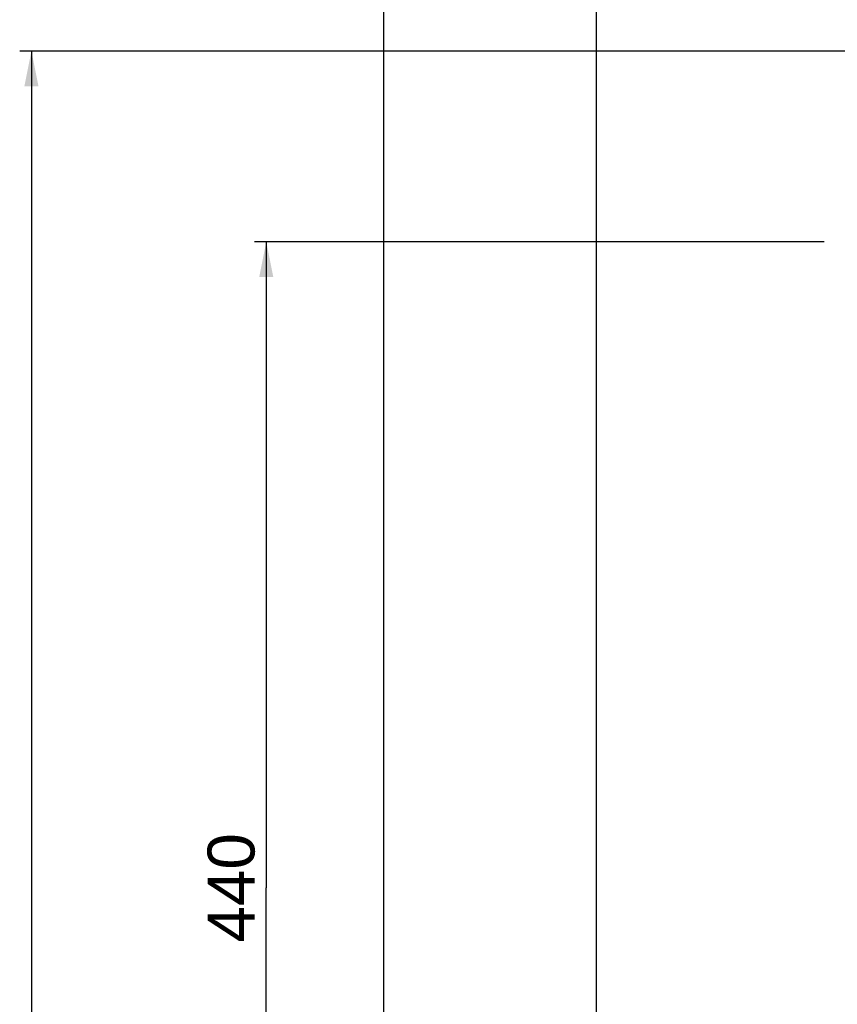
# Model space of a CAD drawing. Header units: millimetres. Extents: x 12 to 2508, y 25 to 1770.
# Tile 28 of 53: x 1258 to 1537, y 1037 to 1373. Entities that reach past the tile are written whole.
import ezdxf

# ---------------------------------------------------------------- set-up
doc = ezdxf.new("R2010")
doc.units = ezdxf.units.MM
for name, color, linetype in [('ARM1_ABL4', 7, 'Continuous'), ('ARM1_PIPE_PBL5', 7, 'Continuous'), ('FLANGE_E_PBL3', 7, 'Continuous'), ('HOLDER_S_PBL18', 7, 'Continuous'), ('MODULE_S_ABL17', 7, 'Continuous'), ('MODULE_S_ABL2', 7, 'Continuous'), ('new_view_6_VBL0', 7, 'Continuous')]:
    doc.layers.add(name, color=color, linetype=linetype)
doc.styles.get("Standard").update_dxf_attribs({"font": 'arial.ttf'})
doc.dimstyles.new('DIMSTYLE_4', dxfattribs={"dimtxt": 16, "dimasz": 12, "dimexe": 1, "dimexo": 0.5, "dimgap": 1, "dimtad": 1, "dimdsep": 46, "dimtxsty": 'Standard', "dimblk": '_FILLED', "dimblk1": '_FILLED', "dimblk2": '_FILLED', "dimcen": 0.09, "dimclrt": 134, "dimazin": 2, "dimtp": 0.5, "dimtm": 0.5, "dimtfac": 1, "dimtofl": 0, "dimtmove": 0, "dimatfit": 3, "dimldrblk": '_FILLED', "dimfxl": 1, "dimtolj": 1, "dimarcsym": 0})
doc.dimstyles.new('DIMSTYLE_5', dxfattribs={"dimtxt": 16, "dimasz": 12, "dimexe": 1, "dimexo": 0.5, "dimgap": 1, "dimtad": 1, "dimdsep": 46, "dimtxsty": 'Standard', "dimblk": '_FILLED', "dimblk1": '_FILLED', "dimblk2": '_FILLED', "dimcen": 0.09, "dimclrt": 134, "dimazin": 2, "dimtp": 0.8, "dimtm": 0.8, "dimtfac": 1, "dimtofl": 0, "dimtmove": 0, "dimatfit": 3, "dimldrblk": '_FILLED', "dimfxl": 1, "dimtolj": 1, "dimarcsym": 0})
doc.dimstyles.new('DIMSTYLE_6', dxfattribs={"dimtxt": 16, "dimasz": 12, "dimexe": 1, "dimexo": 0.5, "dimgap": 1, "dimtad": 1, "dimdec": 0, "dimdsep": 46, "dimtxsty": 'Standard', "dimblk": '_FILLED', "dimblk1": '_FILLED', "dimblk2": '_FILLED', "dimcen": 0.09, "dimclrt": 134, "dimazin": 2, "dimtp": 0.8, "dimtm": 0.8, "dimtfac": 1, "dimtdec": 0, "dimtofl": 0, "dimtmove": 0, "dimatfit": 3, "dimldrblk": '_FILLED', "dimfxl": 1, "dimtolj": 1, "dimarcsym": 0})
doc.dimstyles.new('DIMSTYLE_7', dxfattribs={"dimtxt": 10, "dimasz": 6, "dimexe": 1, "dimexo": 0.5, "dimtad": 1, "dimdsep": 46, "dimtxsty": 'Standard', "dimblk": '_FILLED', "dimblk1": '_FILLED', "dimblk2": '_FILLED', "dimcen": 0.09, "dimclrt": 134, "dimazin": 2, "dimtp": 0.2, "dimtm": 0.2, "dimtfac": 1, "dimtofl": 0, "dimtmove": 0, "dimatfit": 1, "dimldrblk": '_FILLED', "dimfxl": 1, "dimtolj": 1, "dimarcsym": 0})

# ---------------------------------------------------------------- blocks, each defined once
blk = doc.blocks.new('_FILLED')
at = {"color": 0, "linetype": 'ByBlock'}
blk.add_solid([(0, 0), (-1, 0.2), (-1, -0.2)], dxfattribs=at)
blk = doc.blocks.new('*D13')
at = {"color": 134, "transparency": 16777216}
for p, q in [((2172.57, 1582.6), (1978.52, 1582.6)), ((1982.52, 1582.6), (1982.52, 1362.6)), ((1982.52, 1142.6), (1982.52, 1362.6)), ((1978.52, 1142.6), (2012.08, 1142.6))]:
    blk.add_line(p, q, dxfattribs=at)
at = {"color": 134, "transparency": 16777216, "xscale": 12, "yscale": 12, "zscale": 12}
for p, rotation in [((1982.52, 1582.6), 90), ((1982.52, 1142.6), 270)]:
    blk.add_blockref('_FILLED', p, dxfattribs=dict(at, rotation=rotation))
at = {"color": 134, "transparency": 16777216, "insert": (1962.52, 1362.6), "char_height": 16, "width": 36.8, "attachment_point": 2, "rotation": 90, "line_spacing_factor": 0.9}
blk.add_mtext('440', dxfattribs=at)
blk = doc.blocks.new('*D14')
at = {"color": 134, "transparency": 16777216}
for p, q in [((2308.32, 1647.6), (1898.52, 1647.6)), ((1902.52, 1647.6), (1902.52, 1162.6)), ((1902.52, 677.6), (1902.52, 1162.6)), ((2153.52, 677.6), (1898.52, 677.6))]:
    blk.add_line(p, q, dxfattribs=at)
at = {"color": 134, "transparency": 16777216, "xscale": 12, "yscale": 12, "zscale": 12}
for p, rotation in [((1902.52, 1647.6), 90), ((1902.52, 677.6), 270)]:
    blk.add_blockref('_FILLED', p, dxfattribs=dict(at, rotation=rotation))
at = {"color": 134, "transparency": 16777216, "insert": (1882.52, 1162.6), "char_height": 16, "width": 36.8, "attachment_point": 2, "rotation": 90, "line_spacing_factor": 0.9}
blk.add_mtext('970', dxfattribs=at)
blk = doc.blocks.new('*D15')
at = {"color": 134, "transparency": 16777216}
for p, q in [((2095.02, 1207.64), (2095.02, 1691.6)), ((2230.02, 1691.6), (2230.02, 1624.71)), ((2095.02, 1687.6), (2162.52, 1687.6)), ((2230.02, 1687.6), (2162.52, 1687.6))]:
    blk.add_line(p, q, dxfattribs=at)
at = {"color": 134, "transparency": 16777216, "xscale": 12, "yscale": 12, "zscale": 12, "rotation": 180}
blk.add_blockref('_FILLED', (2095.02, 1687.6), dxfattribs=at)
at = {"color": 134, "transparency": 16777216, "xscale": 12, "yscale": 12, "zscale": 12}
blk.add_blockref('_FILLED', (2230.02, 1687.6), dxfattribs=at)
at = {"color": 134, "transparency": 16777216, "insert": (2162.52, 1707.6), "char_height": 16, "width": 36.8, "attachment_point": 2, "line_spacing_factor": 0.9}
blk.add_mtext('135', dxfattribs=at)
blk = doc.blocks.new('*D19')
at = {"color": 134, "transparency": 16777216}
for p, q in [((2022.52, 1197.6), (2022.52, 1691.6)), ((2095.02, 1448.27), (2095.02, 1691.6)), ((2022.52, 1687.6), (2020.52, 1687.6)), ((2020.52, 1687.6), (2058.77, 1687.6)), ((2097.02, 1687.6), (2058.77, 1687.6)), ((2095.02, 1687.6), (2097.02, 1687.6))]:
    blk.add_line(p, q, dxfattribs=at)
at = {"color": 134, "transparency": 16777216, "xscale": 12, "yscale": 12, "zscale": 12}
blk.add_blockref('_FILLED', (2022.52, 1687.6), dxfattribs=at)
at = {"color": 134, "transparency": 16777216, "xscale": 12, "yscale": 12, "zscale": 12, "rotation": 180}
blk.add_blockref('_FILLED', (2095.02, 1687.6), dxfattribs=at)
at = {"color": 134, "transparency": 16777216, "insert": (2058.77, 1707.6), "char_height": 16, "width": 55.1704, "attachment_point": 2, "line_spacing_factor": 0.9}
blk.add_mtext('(72.5)', dxfattribs=at)
blk = doc.blocks.new('*D24')
at = {"color": 134, "transparency": 16777216}
for p, q in [((2022.52, 1197.6), (2022.52, 1731.6)), ((2367.52, 1622.2), (2367.52, 1731.6)), ((2022.52, 1727.6), (2195.02, 1727.6)), ((2367.52, 1727.6), (2195.02, 1727.6))]:
    blk.add_line(p, q, dxfattribs=at)
at = {"color": 134, "transparency": 16777216, "xscale": 12, "yscale": 12, "zscale": 12, "rotation": 180}
blk.add_blockref('_FILLED', (2022.52, 1727.6), dxfattribs=at)
at = {"color": 134, "transparency": 16777216, "xscale": 12, "yscale": 12, "zscale": 12}
blk.add_blockref('_FILLED', (2367.52, 1727.6), dxfattribs=at)
at = {"color": 134, "transparency": 16777216, "insert": (2195.02, 1747.6), "char_height": 16, "width": 50.3111, "attachment_point": 2, "line_spacing_factor": 0.9}
blk.add_mtext('(345)', dxfattribs=at)
blk = doc.blocks.new('MODULE_S_ABL2', base_point=(2058.872, 1381.348))
at = {"layer": 'MODULE_S_ABL2', "color": 134}
dim = blk.add_linear_dim(base=(1982.517, 1142.596), p1=(2173.074, 1582.596), p2=(2012.581, 1142.596), angle=270, dimstyle='DIMSTYLE_5', dxfattribs=at)
dim.commit()
dim.dimension.update_dxf_attribs({"geometry": '*D13', "text_midpoint": (1982.517, 1362.125), "dimtype": 128})
blk = doc.blocks.new('FLANGE_E_PBL3', base_point=(2209.2845, 1219.5689))
at = {"layer": 'FLANGE_E_PBL3', "color": 134}
dim = blk.add_linear_dim(base=(1902.5174, 677.5964), p1=(2308.8174, 1647.5964), p2=(2154.0174, 677.5964), angle=270, dimstyle='DIMSTYLE_6', dxfattribs=at)
dim.commit()
dim.dimension.update_dxf_attribs({"geometry": '*D14', "text_midpoint": (1902.5174, 1162.599), "dimtype": 128})
blk = doc.blocks.new('ARM1_PIPE_PBL5', base_point=(2125.267, 1338.169))
at = {"layer": 'ARM1_PIPE_PBL5', "color": 134}
dim = blk.add_linear_dim(base=(2022.517, 1687.596), p1=(2095.017, 1447.767), p2=(2022.517, 1197.096), angle=180, text='(<>)', dimstyle='DIMSTYLE_7', override={"dimpost": '<>'}, dxfattribs=at)
dim.commit()
dim.dimension.update_dxf_attribs({"geometry": '*D19', "text_midpoint": (2058.767, 1687.596), "dimtype": 128})
dim = blk.add_linear_dim(base=(2230.017, 1687.596), p1=(2095.017, 1207.139), p2=(2230.017, 1624.213), dimstyle='DIMSTYLE_4', dxfattribs=at)
dim.commit()
dim.dimension.update_dxf_attribs({"geometry": '*D15', "text_midpoint": (2162.638, 1687.596), "dimtype": 128})
blk = doc.blocks.new('ARM1_ABL4', base_point=(2125.27, 1326.07))
at = {"layer": 'ARM1_PIPE_PBL5'}
blk.add_blockref('ARM1_PIPE_PBL5', (2125.27, 1338.17), dxfattribs=at)
blk = doc.blocks.new('HOLDER_S_PBL18', base_point=(2195.017, 1471.596))
at = {"layer": 'HOLDER_S_PBL18', "color": 134}
dim = blk.add_linear_dim(base=(2022.517, 1727.596), p1=(2367.517, 1621.696), p2=(2022.517, 1197.096), angle=180, text='(<>)', dimstyle='DIMSTYLE_4', dxfattribs=at)
dim.commit()
dim.dimension.update_dxf_attribs({"geometry": '*D24', "text_midpoint": (2195.017, 1727.596), "dimtype": 128})
blk = doc.blocks.new('MODULE_S_ABL17', base_point=(2195.02, 1471.6))
at = {"layer": 'HOLDER_S_PBL18'}
blk.add_blockref('HOLDER_S_PBL18', (2195.02, 1471.6), dxfattribs=at)
blk = doc.blocks.new('NEW_VIEW_6_VBL0', base_point=(2193.09, 1219.57))
at = {"layer": 'ARM1_ABL4'}
blk.add_blockref('ARM1_ABL4', (2125.27, 1326.07), dxfattribs=at)
at = {"layer": 'FLANGE_E_PBL3'}
blk.add_blockref('FLANGE_E_PBL3', (2209.28, 1219.57), dxfattribs=at)
at = {"layer": 'MODULE_S_ABL17'}
blk.add_blockref('MODULE_S_ABL17', (2195.02, 1471.6), dxfattribs=at)
at = {"layer": 'MODULE_S_ABL2'}
blk.add_blockref('MODULE_S_ABL2', (2058.87, 1381.35), dxfattribs=at)

msp = doc.modelspace()

# ---------------------------------------------------------------- block references
at = {"layer": 'new_view_6_VBL0'}
msp.add_blockref('NEW_VIEW_6_VBL0', (1553.07, 934.02), dxfattribs=at)

doc.saveas('drawing.dxf')
